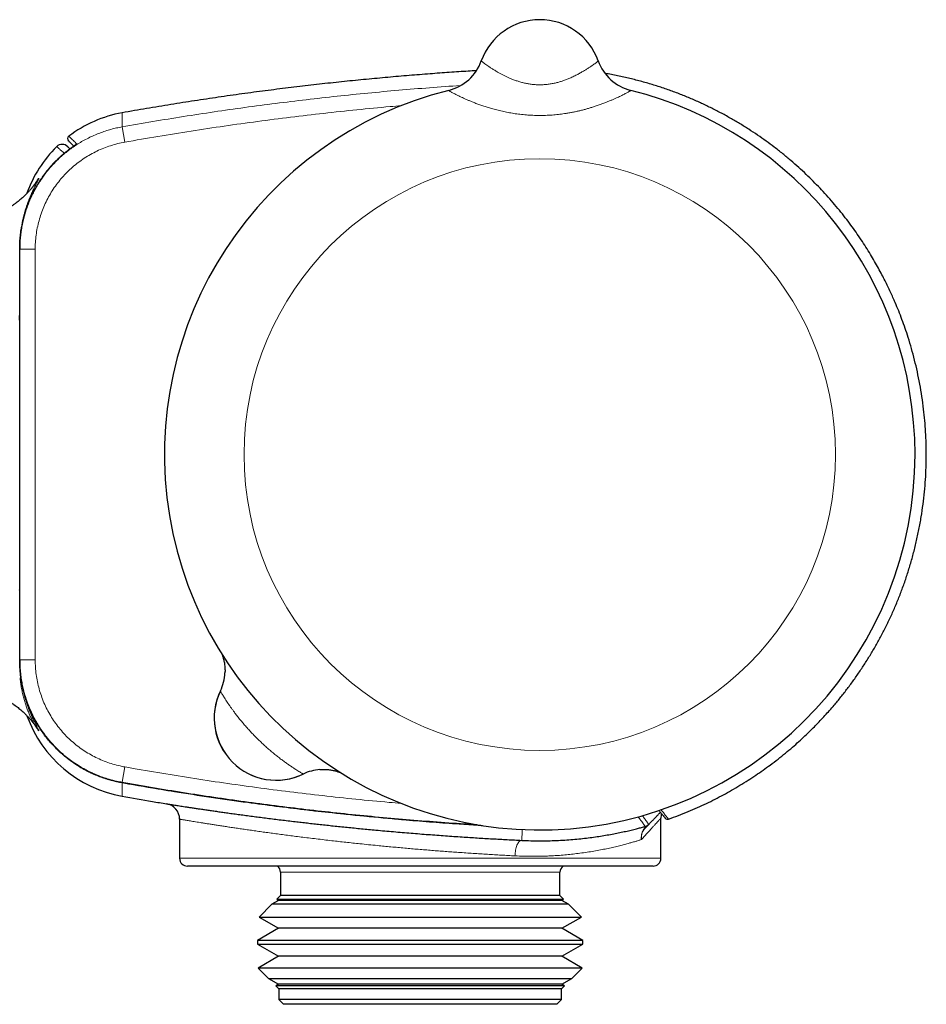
# Model space of a CAD drawing. Header units: millimetres. Extents: x 8 to 791, y 12 to 1717.
# Tile 141 of 256: x 684 to 743, y 911 to 974. Entities that reach past the tile are written whole.
import ezdxf

# ---------------------------------------------------------------- set-up
doc = ezdxf.new("R2010")
doc.units = ezdxf.units.MM

msp = doc.modelspace()

# ---------------------------------------------------------------- linework, layer by layer
at = {"color": 7, "linetype": 'Continuous', "lineweight": 30}
for p, q in [((714.13, 971.736), (714.13, 971.735)), ((721.662, 971.736), (721.662, 971.736)), ((721.662, 971.735), (721.662, 971.736)), ((721.662, 971.736), (721.662, 971.736)), ((687.558, 966.885), (687.558, 966.885)), ((688.059, 966.366), (688.064, 966.369)), ((684.396, 959.611), (684.396, 959.635)), ((684.396, 933.164), (684.396, 959.611)), ((684.396, 933.142), (684.396, 933.164)), ((694.696, 922.909), (694.696, 920.387)), ((725.696, 920.387), (725.696, 922.966)), ((710.196, 919.887), (695.196, 919.887)), ((701.196, 919.487), (701.196, 917.987)), ((725.196, 919.887), (710.196, 919.887)), ((719.196, 917.987), (719.196, 919.487)), ((700.643, 917.434), (699.816, 916.607)), ((701.072, 917.682), (700.643, 917.434)), ((701.062, 917.434), (700.643, 917.434)), ((701.196, 917.987), (700.957, 917.748)), ((700.957, 917.748), (701.072, 917.682)), ((700.957, 917.748), (719.435, 917.748)), ((719.749, 917.434), (701.062, 917.434)), ((701.472, 917.682), (701.072, 917.682)), ((701.591, 917.987), (701.196, 917.987)), ((719.32, 917.682), (701.472, 917.682)), ((719.196, 917.987), (701.591, 917.987)), ((719.435, 917.748), (719.196, 917.987)), ((719.32, 917.682), (719.435, 917.748)), ((719.749, 917.434), (719.32, 917.682)), ((720.576, 916.607), (719.749, 917.434)), ((699.816, 916.607), (701.072, 915.882)), ((699.816, 916.607), (720.576, 916.607)), ((719.32, 915.882), (720.576, 916.607)), ((701.072, 915.882), (699.718, 915.1)), ((701.472, 915.882), (701.072, 915.882)), ((719.32, 915.882), (701.472, 915.882)), ((720.673, 915.1), (719.32, 915.882)), ((699.718, 915.1), (699.718, 914.863)), ((700.178, 915.1), (699.718, 915.1)), ((699.718, 914.863), (701.072, 914.082)), ((699.718, 914.863), (720.673, 914.863)), ((720.673, 915.1), (700.178, 915.1)), ((719.32, 914.082), (720.673, 914.863)), ((720.673, 914.863), (720.673, 915.1)), ((701.072, 914.082), (699.759, 913.324)), ((701.472, 914.082), (701.072, 914.082)), ((719.32, 914.082), (701.472, 914.082)), ((720.632, 913.324), (719.32, 914.082)), ((699.759, 913.324), (700.431, 912.652)), ((700.217, 913.324), (699.759, 913.324)), ((720.632, 913.324), (700.217, 913.324)), ((719.96, 912.652), (720.632, 913.324)), ((700.431, 912.652), (701.072, 912.282)), ((700.431, 912.652), (719.96, 912.652)), ((719.32, 912.282), (719.96, 912.652)), ((701.072, 912.282), (700.9, 912.183)), ((700.9, 912.183), (701.096, 911.987)), ((701.308, 912.183), (700.9, 912.183)), ((701.472, 912.282), (701.072, 912.282)), ((701.096, 911.987), (701.096, 911.287)), ((701.495, 911.987), (701.096, 911.987)), ((719.491, 912.183), (701.308, 912.183)), ((719.32, 912.282), (701.472, 912.282)), ((719.296, 911.987), (701.495, 911.987)), ((719.296, 911.987), (719.491, 912.183)), ((719.296, 911.287), (719.296, 911.987)), ((719.491, 912.183), (719.32, 912.282)), ((701.096, 911.287), (701.396, 910.987)), ((701.495, 911.287), (701.096, 911.287)), ((719.296, 911.287), (701.495, 911.287)), ((718.996, 910.987), (719.296, 911.287)), ((701.782, 910.987), (701.396, 910.987)), ((718.996, 910.987), (701.782, 910.987))]:
    msp.add_line(p, q, dxfattribs=at)
at = {"color": 8, "linetype": 'Continuous', "lineweight": 0}
for p, q in [((712.033, 969.836), (712.033, 969.837)), ((723.758, 969.837), (723.759, 969.836)), ((690.994, 967.488), (691.169, 966.503)), ((688.082, 966.383), (688.062, 966.368)), ((684.396, 959.611), (685.396, 959.611)), ((685.396, 959.611), (685.396, 933.164)), ((685.396, 933.164), (684.396, 933.164)), ((697.327, 931.163), (697.324, 931.156)), ((691.169, 926.271), (690.994, 925.287)), ((690.994, 925.287), (690.994, 925.265)), ((694.696, 920.387), (710.196, 920.387)), ((710.196, 920.387), (725.696, 920.387)), ((701.591, 919.487), (701.196, 919.487)), ((719.196, 919.487), (701.591, 919.487))]:
    msp.add_line(p, q, dxfattribs=at)
at = {"color": 8, "linetype": 'Continuous', "lineweight": 0, "flags": 128}
for points in [[(687.265, 965.788), (687.319, 965.828), (687.352, 965.847)], [(687.265, 965.788), (687.268, 965.785), (687.271, 965.782)], [(690.994, 925.251), (690.995, 925.256), (690.996, 925.262)], [(716.738, 921.545), (716.701, 921.543), (716.664, 921.531), (716.628, 921.511), (716.592, 921.482), (716.556, 921.445), (716.522, 921.401), (716.49, 921.349), (716.459, 921.29), (716.43, 921.225), (716.404, 921.153), (716.38, 921.077), (716.358, 920.996), (716.34, 920.911), (716.324, 920.822), (716.312, 920.732), (716.303, 920.64), (716.298, 920.547)]]:
    msp.add_lwpolyline(points, dxfattribs=at)
at = {"color": 8, "linetype": 'Continuous', "lineweight": 0}
msp.add_circle((717.896, 946.387), 19.051, dxfattribs=at)
at = {"color": 7, "linetype": 'Continuous', "lineweight": 30}
for centre, radius, start, end in [((717.896, 970.387), 4, 19.69613, 160.30387), ((711.306, 972.748), 3, 284.03305, 340.29362), ((724.486, 972.748), 3, 199.70665, 255.96703), ((717.896, 946.387), 24.172, 104.03647, 0), ((717.896, 946.387), 24.172, 0, 75.96351), ((692.396, 960.514), 8, 100.08095, 127.21436), ((687.678, 966.726), 0.2, 127.1637, 225), ((687.133, 965.857), 0.5, 44.98688, 134.56593), ((692.396, 960.514), 8, 134.56851, 160.30389), ((694.622, 932.461), 3, 334.35654, 357.38596), ((700.925, 929.417), 4, 153.86517, 296.13483), ((700.926, 929.417), 4, 154.22595, 295.77405), ((692.396, 932.26), 8, 199.69282, 259.91905), ((703.969, 923.114), 3, 94.58144, 115.77404), ((693.696, 922.909), 1, 359.98021, 80.99033), ((726.696, 922.966), 1, 162.95803, 179.99514), ((726.131, 923.1), 0.2, 220.28522, 289.34598), ((695.196, 920.387), 0.5, 180, 270), ((725.196, 920.387), 0.5, 270, 0), ((700.696, 919.487), 0.5, 0, 53.1301), ((719.696, 919.487), 0.5, 126.8699, 180)]:
    msp.add_arc(centre, radius, start, end, dxfattribs=at)
at = {"color": 8, "linetype": 'Continuous', "lineweight": 0}
for centre, radius, start, end in [((711.306, 972.746), 2.999, 284.02642, 340.30229), ((724.486, 972.746), 2.999, 199.69777, 255.97355), ((724.558, 922.923), 0.5, 285.81904, 315.99996), ((724.622, 922.42), 0.107, 289.97286, 315.35158)]:
    msp.add_arc(centre, radius, start, end, dxfattribs=at)
for points, knots in [([(714.13, 971.735), (714.131, 971.733), (714.132, 971.728), (714.153, 971.708), (714.194, 971.673), (714.263, 971.619), (714.356, 971.55), (714.471, 971.467), (714.607, 971.373), (714.763, 971.27), (714.941, 971.157), (715.123, 971.048), (715.303, 970.946), (715.47, 970.856), (715.642, 970.769), (715.818, 970.685), (716.008, 970.602), (716.213, 970.519), (716.437, 970.44), (716.671, 970.367), (716.912, 970.306), (717.16, 970.256), (717.414, 970.22), (717.673, 970.198), (717.932, 970.192), (718.191, 970.202), (718.447, 970.228), (718.701, 970.268), (718.942, 970.321), (719.171, 970.382), (719.393, 970.453), (719.614, 970.533), (719.855, 970.632), (720.1, 970.744), (720.344, 970.867), (720.567, 970.99), (720.775, 971.111), (720.961, 971.227), (721.125, 971.333), (721.267, 971.43), (721.39, 971.516), (721.49, 971.59), (721.568, 971.649), (721.623, 971.694), (721.657, 971.725), (721.66, 971.732), (721.662, 971.735)], [0, 0, 0, 0, 0.019662, 0.039324, 0.065168, 0.091201, 0.117828, 0.144659, 0.170141, 0.195796, 0.221994, 0.248377, 0.267777, 0.287177, 0.305328, 0.323479, 0.341031, 0.36104, 0.381213, 0.401386, 0.421742, 0.441828, 0.462139, 0.48245, 0.503007, 0.52306, 0.543352, 0.563645, 0.58417, 0.602884, 0.621601, 0.642213, 0.662828, 0.689816, 0.715437, 0.741235, 0.767582, 0.794118, 0.819577, 0.845036, 0.870847, 0.897025, 0.922401, 0.947955, 0.973787, 1, 1, 1, 1]), ([(690.994, 967.488), (691.651, 967.603), (692.964, 967.833), (694.938, 968.152), (696.916, 968.454), (698.897, 968.736), (700.878, 968.997), (702.859, 969.239), (704.84, 969.461), (706.824, 969.663), (708.81, 969.846), (710.799, 970.007), (712.129, 970.108), (712.796, 970.149), (712.798, 970.149)], [0, 0, 0, 0, 0.091005, 0.18201, 0.273024, 0.364065, 0.455114, 0.54581, 0.636506, 0.727251, 0.817997, 0.908782, 0.999622, 1, 1, 1, 1]), ([(723.759, 969.836), (723.758, 969.834), (723.757, 969.83), (723.736, 969.813), (723.701, 969.79), (723.651, 969.76), (723.586, 969.722), (723.506, 969.678), (723.41, 969.627), (723.3, 969.57), (723.175, 969.507), (723.037, 969.44), (722.885, 969.369), (722.719, 969.294), (722.539, 969.215), (722.344, 969.133), (722.132, 969.048), (721.905, 968.962), (721.662, 968.875), (721.425, 968.796), (721.197, 968.724), (720.981, 968.66), (720.76, 968.599), (720.534, 968.542), (720.303, 968.488), (720.069, 968.438), (719.831, 968.393), (719.54, 968.344), (719.196, 968.296), (718.791, 968.255), (718.378, 968.228), (717.961, 968.217), (717.546, 968.223), (717.134, 968.244), (716.723, 968.281), (716.326, 968.332), (715.943, 968.395), (715.577, 968.467), (715.218, 968.551), (714.884, 968.639), (714.578, 968.728), (714.299, 968.817), (714.034, 968.909), (713.782, 969.001), (713.555, 969.09), (713.349, 969.174), (713.164, 969.253), (712.99, 969.331), (712.827, 969.406), (712.677, 969.478), (712.543, 969.544), (712.426, 969.604), (712.324, 969.658), (712.236, 969.705), (712.163, 969.747), (712.106, 969.781), (712.063, 969.808), (712.036, 969.828), (712.034, 969.834), (712.033, 969.836)], [0, 0, 0, 0, 0.014793, 0.029656, 0.044583, 0.059588, 0.074658, 0.089797, 0.105163, 0.120601, 0.136101, 0.151678, 0.167314, 0.183015, 0.199105, 0.215652, 0.232257, 0.249706, 0.267214, 0.285165, 0.29943, 0.31374, 0.328074, 0.342476, 0.3569, 0.371389, 0.3859, 0.40045, 0.423935, 0.447503, 0.471912, 0.496408, 0.520328, 0.54433, 0.568501, 0.59276, 0.615084, 0.637484, 0.659968, 0.68254, 0.701758, 0.720663, 0.739632, 0.758058, 0.776553, 0.792486, 0.808477, 0.824524, 0.840644, 0.856827, 0.873085, 0.888375, 0.903734, 0.919157, 0.934661, 0.950235, 0.965888, 0.982896, 1, 1, 1, 1]), ([(708.975, 968.851), (708.735, 968.831), (707.781, 968.751), (706.115, 968.588), (703.979, 968.362), (701.847, 968.111), (699.713, 967.838), (697.576, 967.541), (695.437, 967.219), (693.3, 966.876), (691.88, 966.627), (691.169, 966.503)], [0, 0, 0, 0, 0.040202, 0.15987, 0.279537, 0.398922, 0.518308, 0.638727, 0.759154, 0.87958, 1, 1, 1, 1]), ([(690.995, 968.391), (690.995, 968.389), (690.995, 968.385), (690.995, 968.358), (690.995, 968.315), (690.995, 968.259), (690.995, 968.19), (690.995, 968.109), (690.995, 968.019), (690.995, 967.89), (690.994, 967.713), (690.994, 967.563), (690.994, 967.488)], [0, 0, 0, 0, 0.083647, 0.167295, 0.250944, 0.334593, 0.418242, 0.501893, 0.585545, 0.669196, 0.834598, 1, 1, 1, 1]), ([(685.798, 964.131), (685.838, 964.191), (685.948, 964.353), (686.143, 964.605), (686.386, 964.897), (686.651, 965.184), (686.936, 965.463), (687.229, 965.724), (687.531, 965.966), (687.836, 966.188), (688.147, 966.394), (688.475, 966.588), (688.819, 966.771), (689.181, 966.941), (689.544, 967.089), (689.909, 967.218), (690.27, 967.327), (690.632, 967.418), (690.873, 967.465), (690.994, 967.488)], [0, 0, 0, 0, 0.034219, 0.092216, 0.150336, 0.213909, 0.27638, 0.339004, 0.398961, 0.459055, 0.517049, 0.575166, 0.63874, 0.701211, 0.763836, 0.823793, 0.883888, 0.941882, 1, 1, 1, 1]), ([(687.558, 966.885), (687.558, 966.885), (687.558, 966.884), (687.567, 966.876), (687.584, 966.86), (687.606, 966.838), (687.635, 966.811), (687.681, 966.767), (687.751, 966.7), (687.85, 966.605), (687.962, 966.498), (688.042, 966.421), (688.082, 966.383)], [0, 0, 0, 0, 0.052042, 0.124959, 0.197876, 0.270794, 0.343712, 0.416631, 0.562472, 0.708314, 0.854157, 1, 1, 1, 1]), ([(691.169, 966.503), (691.015, 966.473), (690.706, 966.411), (690.252, 966.28), (689.807, 966.12), (689.373, 965.931), (688.955, 965.714), (688.552, 965.468), (688.166, 965.195), (687.798, 964.896), (687.452, 964.574), (687.129, 964.231), (686.83, 963.865), (686.556, 963.48), (686.308, 963.077), (686.088, 962.658), (685.897, 962.227), (685.736, 961.783), (685.605, 961.329), (685.504, 960.866), (685.435, 960.398), (685.401, 959.979), (685.397, 959.717), (685.396, 959.611)], [0, 0, 0, 0, 0.048265, 0.096695, 0.145181, 0.193611, 0.241876, 0.29014, 0.33857, 0.387056, 0.435486, 0.48375, 0.532018, 0.580451, 0.62894, 0.677372, 0.72564, 0.773913, 0.82235, 0.870843, 0.919281, 0.967553, 1, 1, 1, 1]), ([(688.082, 966.383), (688.081, 966.382), (688.08, 966.381), (688.066, 966.371), (688.063, 966.369)], [0, 0, 0, 0, 0.825861, 1, 1, 1, 1]), ([(684.396, 959.649), (684.397, 959.76), (684.4, 959.983), (684.422, 960.317), (684.456, 960.651), (684.505, 960.983), (684.569, 961.315), (684.646, 961.645), (684.738, 961.973), (684.844, 962.295), (684.962, 962.612), (685.092, 962.92), (685.236, 963.223), (685.392, 963.521), (685.562, 963.813), (685.744, 964.098), (685.939, 964.378), (686.179, 964.691), (686.471, 965.033), (686.772, 965.344), (687.039, 965.595), (687.19, 965.724), (687.265, 965.788)], [0, 0, 0, 0, 0.047664, 0.095519, 0.143374, 0.19154, 0.239707, 0.288212, 0.336717, 0.385865, 0.43353, 0.481382, 0.529235, 0.577413, 0.625592, 0.673993, 0.722582, 0.771731, 0.843222, 0.914993, 0.957497, 1, 1, 1, 1]), ([(687.265, 965.788), (687.232, 965.817), (687.166, 965.875), (687.074, 965.957), (686.99, 966.031), (686.925, 966.088), (686.878, 966.129), (686.845, 966.159), (686.818, 966.182), (686.797, 966.2), (686.785, 966.211), (686.78, 966.215), (686.782, 966.214), (686.782, 966.214)], [0, 0, 0, 0, 0.1291256, 0.2582512, 0.387377, 0.5165031, 0.5968281, 0.6771532, 0.7574784, 0.8378039, 0.9181299, 0.9984561, 1, 1, 1, 1]), ([(685.381, 963.821), (685.384, 963.826), (685.404, 963.859), (685.445, 963.925), (685.501, 964.013), (685.554, 964.088), (685.594, 964.142), (685.622, 964.175), (685.636, 964.185), (685.636, 964.173), (685.622, 964.139), (685.597, 964.089), (685.567, 964.029), (685.534, 963.967), (685.497, 963.895), (685.454, 963.814), (685.407, 963.722), (685.356, 963.622), (685.303, 963.514), (685.248, 963.398), (685.189, 963.272), (685.127, 963.132), (685.061, 962.977), (684.993, 962.808), (684.925, 962.628), (684.858, 962.439), (684.791, 962.237), (684.728, 962.025), (684.668, 961.805), (684.612, 961.577), (684.56, 961.335), (684.51, 961.065), (684.464, 960.762), (684.428, 960.448), (684.415, 960.23), (684.409, 960.134)], [0, 0, 0, 0, 0.0044546, 0.0308189, 0.0718929, 0.1129992, 0.1542076, 0.1954496, 0.2368241, 0.2782331, 0.3197468, 0.3612953, 0.3900505, 0.4188169, 0.4467065, 0.4745961, 0.502526, 0.5304558, 0.556937, 0.5834182, 0.6099338, 0.6364494, 0.6652139, 0.6939902, 0.7218952, 0.7498001, 0.7777559, 0.8057116, 0.8322382, 0.8587647, 0.8853546, 0.9119443, 0.9433951, 0.9748871, 1, 1, 1, 1]), ([(684.359, 955.049), (684.372, 955.382), (684.392, 955.904), (684.395, 956.427), (684.396, 956.616)], [0, 0, 0, 0, 0.6376713, 1, 1, 1, 1]), ([(684.396, 936.386), (684.395, 936.552), (684.393, 936.886), (684.383, 937.317), (684.374, 937.581), (684.37, 937.679)], [0, 0, 0, 0, 0.386453, 0.772998, 1, 1, 1, 1]), ([(685.396, 933.164), (685.399, 933.006), (685.405, 932.692), (685.455, 932.221), (685.534, 931.755), (685.645, 931.295), (685.785, 930.844), (685.957, 930.404), (686.158, 929.977), (686.387, 929.563), (686.644, 929.165), (686.926, 928.787), (687.233, 928.428), (687.565, 928.091), (687.918, 927.776), (688.291, 927.486), (688.683, 927.222), (689.092, 926.986), (689.516, 926.778), (689.954, 926.598), (690.402, 926.448), (690.808, 926.34), (691.066, 926.291), (691.169, 926.271)], [0, 0, 0, 0, 0.048275, 0.096716, 0.145212, 0.193653, 0.241928, 0.290204, 0.338644, 0.387141, 0.435581, 0.483857, 0.53213, 0.580569, 0.629063, 0.677501, 0.725775, 0.774043, 0.822477, 0.870967, 0.919401, 0.967669, 1, 1, 1, 1]), ([(684.416, 932.52), (684.423, 932.432), (684.436, 932.255), (684.466, 932.004), (684.502, 931.761), (684.542, 931.533), (684.585, 931.318), (684.631, 931.115), (684.68, 930.921), (684.731, 930.738), (684.784, 930.564), (684.841, 930.386), (684.904, 930.203), (684.972, 930.021), (685.039, 929.852), (685.104, 929.696), (685.168, 929.55), (685.229, 929.417), (685.286, 929.296), (685.34, 929.185), (685.39, 929.085), (685.445, 928.978), (685.501, 928.87), (685.554, 928.77), (685.594, 928.692), (685.622, 928.636), (685.636, 928.602), (685.636, 928.59), (685.622, 928.6), (685.594, 928.633), (685.549, 928.692), (685.489, 928.78), (685.415, 928.896), (685.329, 929.041), (685.233, 929.214), (685.132, 929.412), (685.03, 929.631), (684.93, 929.866), (684.832, 930.123), (684.74, 930.396), (684.655, 930.688), (684.578, 930.995), (684.514, 931.31), (684.465, 931.63), (684.436, 931.855), (684.427, 931.985), (684.426, 932)], [0, 0, 0, 0, 0.016155, 0.032467, 0.048829, 0.065191, 0.080911, 0.096631, 0.112378, 0.128126, 0.143542, 0.158963, 0.178397, 0.19784, 0.216853, 0.235866, 0.254907, 0.273949, 0.292272, 0.310595, 0.328942, 0.347289, 0.375564, 0.403886, 0.432229, 0.460654, 0.489102, 0.517632, 0.546186, 0.574788, 0.606268, 0.637779, 0.669296, 0.700844, 0.732489, 0.764166, 0.793096, 0.822052, 0.849557, 0.877087, 0.902893, 0.928727, 0.953844, 0.975486, 0.997127, 1, 1, 1, 1]), ([(702.665, 925.815), (702.663, 925.816), (702.66, 925.817), (702.638, 925.829), (702.596, 925.852), (702.528, 925.893), (702.436, 925.948), (702.322, 926.018), (702.187, 926.103), (702.031, 926.204), (701.855, 926.321), (701.663, 926.453), (701.458, 926.6), (701.241, 926.76), (701.013, 926.936), (700.778, 927.124), (700.541, 927.323), (700.302, 927.53), (700.06, 927.75), (699.823, 927.975), (699.592, 928.204), (699.368, 928.435), (699.148, 928.672), (698.939, 928.907), (698.743, 929.136), (698.561, 929.359), (698.386, 929.58), (698.238, 929.774), (698.114, 929.943), (698.008, 930.09), (697.908, 930.233), (697.811, 930.375), (697.718, 930.515), (697.629, 930.651), (697.548, 930.779), (697.478, 930.891), (697.422, 930.985), (697.377, 931.06), (697.346, 931.114), (697.327, 931.149), (697.325, 931.154), (697.324, 931.156)], [0, 0, 0, 0, 0.018653, 0.037384, 0.063252, 0.089327, 0.115614, 0.142399, 0.169477, 0.19677, 0.224732, 0.252917, 0.280711, 0.308713, 0.337362, 0.36623, 0.394125, 0.422218, 0.450926, 0.479846, 0.507301, 0.534941, 0.563161, 0.591581, 0.618095, 0.644777, 0.671723, 0.699032, 0.718403, 0.737843, 0.758535, 0.779314, 0.800913, 0.825528, 0.850308, 0.875255, 0.900383, 0.92501, 0.949819, 0.974812, 1, 1, 1, 1]), ([(690.994, 925.287), (690.876, 925.309), (690.595, 925.363), (690.183, 925.471), (689.76, 925.606), (689.393, 925.745), (689.057, 925.89), (688.751, 926.039), (688.449, 926.201), (688.11, 926.403), (687.762, 926.637), (687.407, 926.905), (687.107, 927.157), (686.838, 927.405), (686.598, 927.647), (686.368, 927.9), (686.122, 928.192), (685.965, 928.407), (685.875, 928.53)], [0, 0, 0, 0, 0.058033, 0.138013, 0.20518, 0.272531, 0.327148, 0.381863, 0.437025, 0.492288, 0.572275, 0.639448, 0.706805, 0.761427, 0.816147, 0.871314, 0.926582, 1, 1, 1, 1]), ([(691.169, 926.271), (691.874, 926.148), (693.285, 925.901), (695.405, 925.561), (697.528, 925.241), (699.656, 924.944), (701.788, 924.67), (703.921, 924.419), (706.056, 924.192), (707.743, 924.027), (708.719, 923.945), (708.982, 923.923)], [0, 0, 0, 0, 0.119479, 0.238964, 0.35845, 0.477928, 0.597548, 0.717168, 0.836512, 0.955856, 1, 1, 1, 1]), ([(713.849, 922.56), (713.494, 922.582), (712.473, 922.643), (710.789, 922.767), (708.795, 922.93), (706.805, 923.113), (704.819, 923.316), (702.837, 923.538), (700.857, 923.78), (698.879, 924.041), (696.904, 924.322), (694.931, 924.623), (692.96, 924.943), (691.65, 925.172), (690.994, 925.287)], [0, 0, 0, 0, 0.046309, 0.133178, 0.220047, 0.306929, 0.393503, 0.480099, 0.566695, 0.653329, 0.739962, 0.826634, 0.913306, 1, 1, 1, 1]), ([(714.216, 922.501), (714.071, 922.509), (713.26, 922.554), (711.785, 922.657), (709.79, 922.809), (707.798, 922.983), (705.806, 923.176), (703.816, 923.389), (701.827, 923.622), (699.84, 923.876), (697.854, 924.148), (695.717, 924.464), (693.43, 924.826), (691.806, 925.11), (690.994, 925.251)], [0, 0, 0, 0, 0.0186486, 0.1041355, 0.1896137, 0.2751005, 0.3606129, 0.4461338, 0.5317482, 0.6173711, 0.7030195, 0.7886763, 0.8943302, 1, 1, 1, 1]), ([(690.994, 925.251), (690.994, 925.182), (690.994, 925.045), (690.995, 924.88), (690.995, 924.755), (690.995, 924.665), (690.995, 924.585), (690.995, 924.516), (690.995, 924.459), (690.995, 924.417), (690.995, 924.389), (690.995, 924.385), (690.995, 924.384)], [0, 0, 0, 0, 0.156404, 0.312808, 0.398706, 0.484604, 0.570502, 0.6564, 0.742299, 0.828199, 0.914099, 1, 1, 1, 1]), ([(724.506, 923.141), (724.52, 923.121), (724.559, 923.064), (724.621, 922.978), (724.698, 922.871), (724.774, 922.767), (724.835, 922.685), (724.876, 922.63), (724.903, 922.594), (724.913, 922.582), (724.917, 922.576)], [0, 0, 0, 0, 0.068431, 0.197156, 0.32588, 0.494408, 0.662936, 0.775291, 0.887645, 1, 1, 1, 1]), ([(725.714, 923.517), (725.748, 923.472), (725.812, 923.387), (725.902, 923.274), (725.982, 923.172), (726.055, 923.083), (726.116, 923.009), (726.163, 922.952), (726.187, 922.923), (726.197, 922.912), (726.196, 922.913), (726.196, 922.913)], [0, 0, 0, 0, 0.1384451, 0.2608381, 0.3832313, 0.5094743, 0.6357176, 0.7619625, 0.8882083, 0.9592346, 1, 1, 1, 1]), ([(716.298, 920.547), (716.153, 920.554), (715.863, 920.569), (715.421, 920.594), (714.974, 920.619), (714.522, 920.646), (714.065, 920.674), (713.603, 920.704), (713.138, 920.735), (712.683, 920.767), (712.241, 920.798), (711.812, 920.83), (711.381, 920.863), (710.947, 920.897), (710.511, 920.932), (710.072, 920.969), (709.634, 921.006), (709.194, 921.045), (708.753, 921.085), (708.312, 921.126), (707.871, 921.167), (707.39, 921.214), (706.87, 921.266), (706.344, 921.321), (705.855, 921.372), (705.402, 921.422), (704.953, 921.471), (704.484, 921.524), (703.999, 921.581), (703.498, 921.64), (703.005, 921.7), (702.53, 921.759), (702.074, 921.817), (701.637, 921.873), (701.209, 921.929), (700.79, 921.985), (700.382, 922.041), (699.984, 922.096), (699.598, 922.15), (699.223, 922.203), (698.861, 922.256), (698.512, 922.307), (698.179, 922.356), (697.861, 922.404), (697.556, 922.45), (697.264, 922.495), (696.987, 922.538), (696.724, 922.579), (696.475, 922.618), (696.242, 922.656), (696.024, 922.69), (695.822, 922.723), (695.637, 922.753), (695.468, 922.781), (695.315, 922.806), (695.179, 922.829), (695.059, 922.849), (694.955, 922.866), (694.869, 922.88), (694.8, 922.892), (694.747, 922.901), (694.713, 922.906), (694.696, 922.909), (694.698, 922.909), (694.698, 922.909)], [0, 0, 0, 0, 0.015347, 0.030708, 0.046119, 0.06153, 0.077, 0.092469, 0.107989, 0.123525, 0.137625, 0.151725, 0.165869, 0.180013, 0.19431, 0.208606, 0.222949, 0.237291, 0.251788, 0.266286, 0.280831, 0.295376, 0.314133, 0.332915, 0.348412, 0.363909, 0.379464, 0.395018, 0.413022, 0.431026, 0.449121, 0.467215, 0.484186, 0.501175, 0.518163, 0.535152, 0.552217, 0.569281, 0.586313, 0.603345, 0.620454, 0.637563, 0.654361, 0.671178, 0.687993, 0.704808, 0.721699, 0.738589, 0.755447, 0.772305, 0.78924, 0.806174, 0.822942, 0.839728, 0.856515, 0.873302, 0.890165, 0.907028, 0.923861, 0.940694, 0.957604, 0.974514, 0.991426, 1, 1, 1, 1]), ([(724.694, 922.442), (724.691, 922.446), (724.684, 922.455), (724.666, 922.478), (724.643, 922.508), (724.606, 922.556), (724.549, 922.633), (724.472, 922.736), (724.394, 922.843), (724.318, 922.948), (724.265, 923.024), (724.238, 923.064)], [0, 0, 0, 0, 0.078958, 0.157915, 0.236874, 0.315832, 0.473752, 0.631673, 0.752292, 0.872912, 1, 1, 1, 1]), ([(725.696, 922.966), (725.695, 922.965), (725.693, 922.963), (725.681, 922.95), (725.661, 922.927), (725.628, 922.891), (725.578, 922.837), (725.505, 922.757), (725.415, 922.658), (725.309, 922.542), (725.181, 922.403), (725.03, 922.237), (724.853, 922.043), (724.659, 921.83), (724.514, 921.672), (724.442, 921.593)], [0, 0, 0, 0, 0.054779, 0.109692, 0.164858, 0.220024, 0.300416, 0.380998, 0.462364, 0.543913, 0.624664, 0.717928, 0.811429, 0.905609, 1, 1, 1, 1]), ([(724.917, 922.576), (724.917, 922.575), (724.916, 922.574), (724.903, 922.56), (724.897, 922.554)], [0, 0, 0, 0, 0.54568, 1, 1, 1, 1]), ([(716.771, 922.246), (716.769, 922.218), (716.765, 922.123), (716.758, 921.971), (716.751, 921.813), (716.745, 921.692), (716.741, 921.601), (716.739, 921.564), (716.738, 921.545)], [0, 0, 0, 0, 0.086918, 0.296484, 0.506048, 0.670701, 0.835352, 1, 1, 1, 1]), ([(724.442, 921.593), (724.441, 921.604), (724.434, 921.659), (724.431, 921.767), (724.448, 921.917), (724.492, 922.066), (724.561, 922.204), (724.626, 922.281), (724.658, 922.32)], [0, 0, 0, 0, 0.037959, 0.203197, 0.400002, 0.602319, 0.798317, 1, 1, 1, 1]), ([(724.698, 922.345), (724.664, 922.306), (724.595, 922.227), (724.526, 922.097), (724.479, 921.969), (724.452, 921.848), (724.437, 921.722), (724.441, 921.636), (724.442, 921.593)], [0, 0, 0, 0, 0.195932, 0.397596, 0.545962, 0.696666, 0.848332, 1, 1, 1, 1]), ([(724.658, 922.32), (724.669, 922.332), (724.685, 922.349), (724.704, 922.371), (724.719, 922.39), (724.734, 922.413), (724.741, 922.431), (724.737, 922.444), (724.722, 922.448), (724.703, 922.444), (724.694, 922.442)], [0, 0, 0, 0, 0.062995, 0.090063, 0.160154, 0.232557, 0.387616, 0.545331, 0.772113, 1, 1, 1, 1]), ([(724.442, 921.593), (724.379, 921.573), (724.252, 921.534), (724.045, 921.471), (723.825, 921.408), (723.572, 921.337), (723.279, 921.259), (722.943, 921.174), (722.586, 921.09), (722.207, 921.007), (721.807, 920.927), (721.386, 920.851), (720.945, 920.779), (720.502, 920.716), (720.059, 920.662), (719.62, 920.616), (719.194, 920.58), (718.784, 920.553), (718.392, 920.534), (717.946, 920.52), (717.442, 920.514), (716.877, 920.521), (716.491, 920.538), (716.298, 920.547)], [0, 0, 0, 0, 0.040244, 0.080488, 0.120826, 0.161164, 0.212695, 0.264484, 0.316274, 0.368613, 0.420951, 0.473855, 0.526759, 0.579945, 0.62734, 0.674751, 0.722144, 0.761456, 0.800777, 0.840088, 0.893273, 0.946458, 1, 1, 1, 1])]:
    msp.add_open_spline(points, degree=3, knots=knots, dxfattribs=at)
at = {"color": 7, "linetype": 'Continuous', "lineweight": 30}
for points, knots in [([(713.811, 971.102), (713.638, 971.092), (713.058, 971.057), (712.064, 970.99), (710.794, 970.898), (709.475, 970.793), (708.106, 970.676), (706.716, 970.546), (705.306, 970.405), (703.876, 970.252), (702.425, 970.085), (700.954, 969.905), (699.462, 969.711), (697.949, 969.503), (696.425, 969.281), (694.89, 969.046), (693.343, 968.796), (692.043, 968.577), (691.259, 968.436), (690.996, 968.389)], [0, 0, 0, 0, 0.022565, 0.075848, 0.129933, 0.188776, 0.248546, 0.309248, 0.370886, 0.433465, 0.496993, 0.561475, 0.626921, 0.693339, 0.760739, 0.827903, 0.896035, 0.96515, 1, 1, 1, 1]), ([(726.197, 922.912), (726.408, 922.988), (726.829, 923.141), (727.447, 923.389), (728.048, 923.648), (728.627, 923.916), (729.185, 924.192), (729.723, 924.475), (730.257, 924.771), (730.786, 925.082), (731.308, 925.407), (731.806, 925.734), (732.281, 926.062), (732.76, 926.409), (733.239, 926.774), (733.717, 927.157), (734.165, 927.534), (734.584, 927.904), (734.975, 928.265), (735.332, 928.609), (735.661, 928.938), (735.969, 929.258), (736.27, 929.581), (736.568, 929.913), (736.911, 930.31), (737.298, 930.778), (737.722, 931.321), (738.138, 931.884), (738.543, 932.467), (738.937, 933.07), (739.316, 933.687), (739.678, 934.318), (740.023, 934.962), (740.353, 935.625), (740.668, 936.306), (740.965, 937.005), (741.243, 937.723), (741.503, 938.457), (741.742, 939.209), (741.959, 939.978), (742.155, 940.762), (742.326, 941.561), (742.472, 942.37), (742.591, 943.18), (742.683, 943.983), (742.747, 944.777), (742.786, 945.56), (742.8, 946.333), (742.789, 947.093), (742.757, 947.842), (742.702, 948.576), (742.623, 949.336), (742.517, 950.119), (742.382, 950.922), (742.224, 951.704), (742.045, 952.465), (741.847, 953.204), (741.643, 953.884), (741.437, 954.507), (741.233, 955.077), (741.019, 955.63), (740.823, 956.104), (740.647, 956.507), (740.491, 956.852), (740.321, 957.211), (740.137, 957.583), (739.934, 957.978), (739.71, 958.395), (739.463, 958.833), (739.196, 959.284), (738.908, 959.748), (738.599, 960.223), (738.273, 960.698), (737.931, 961.173), (737.574, 961.646), (737.193, 962.125), (736.788, 962.609), (736.373, 963.082), (735.947, 963.541), (735.513, 963.987), (735.057, 964.433), (734.578, 964.877), (734.075, 965.318), (733.548, 965.756), (733.014, 966.175), (732.472, 966.577), (731.925, 966.96), (731.358, 967.336), (730.769, 967.703), (730.159, 968.06), (729.534, 968.402), (728.893, 968.73), (728.238, 969.041), (727.564, 969.338), (726.869, 969.618), (726.155, 969.882), (725.421, 970.127), (724.669, 970.352), (723.898, 970.557), (723.11, 970.737), (722.51, 970.86), (722.172, 970.914), (722.104, 970.925)], [0, 0, 0, 0, 0.010299, 0.020507, 0.030481, 0.040221, 0.049726, 0.058996, 0.06803, 0.077695, 0.087074, 0.096167, 0.104972, 0.113491, 0.123237, 0.132576, 0.14151, 0.150036, 0.158156, 0.165868, 0.172766, 0.179441, 0.186178, 0.192985, 0.199863, 0.210228, 0.220748, 0.231425, 0.242257, 0.253246, 0.264389, 0.275393, 0.286545, 0.297844, 0.309291, 0.320886, 0.332629, 0.344518, 0.356555, 0.36874, 0.381072, 0.39355, 0.406163, 0.41868, 0.431015, 0.443168, 0.455139, 0.466929, 0.478536, 0.48996, 0.501202, 0.512261, 0.524933, 0.537355, 0.549529, 0.561454, 0.573129, 0.584554, 0.593959, 0.603188, 0.61224, 0.621117, 0.626643, 0.632405, 0.638456, 0.644797, 0.651428, 0.658777, 0.666453, 0.674453, 0.68278, 0.691431, 0.700408, 0.709169, 0.718218, 0.727555, 0.73718, 0.747093, 0.756353, 0.76585, 0.775584, 0.785555, 0.795761, 0.806203, 0.81688, 0.826874, 0.837065, 0.847453, 0.858038, 0.868819, 0.879796, 0.890676, 0.901741, 0.91299, 0.924423, 0.936039, 0.947838, 0.95982, 0.971983, 0.984328, 0.996855, 1, 1, 1, 1]), ([(688.063, 966.369), (688.057, 966.365), (688.042, 966.354), (687.999, 966.325), (687.939, 966.283), (687.866, 966.232), (687.782, 966.173), (687.691, 966.107), (687.595, 966.036), (687.53, 965.986), (687.497, 965.961)], [0, 0, 0, 0, 0.095111, 0.221565, 0.35049, 0.479442, 0.609223, 0.739018, 0.869509, 1, 1, 1, 1]), ([(687.88, 966.242), (687.861, 966.261), (687.806, 966.316), (687.726, 966.396), (687.657, 966.464), (687.613, 966.509), (687.585, 966.537), (687.562, 966.559), (687.547, 966.575), (687.538, 966.584), (687.538, 966.584), (687.538, 966.584)], [0, 0, 0, 0, 0.095022, 0.281383, 0.467743, 0.560915, 0.654088, 0.74726, 0.840433, 0.933606, 1, 1, 1, 1]), ([(688.06, 966.366), (688.06, 966.367), (688.063, 966.369), (688.063, 966.369), (688.062, 966.368), (688.059, 966.366), (688.057, 966.365)], [0, 0, 0, 0, 0.0940646, 0.3390746, 0.6711302, 1, 1, 1, 1]), ([(687.497, 965.961), (687.408, 965.89), (687.229, 965.748), (686.973, 965.521), (686.726, 965.284), (686.491, 965.037), (686.268, 964.782), (686.059, 964.522), (685.862, 964.256), (685.675, 963.98), (685.498, 963.693), (685.331, 963.394), (685.176, 963.088), (685.036, 962.777), (684.909, 962.462), (684.798, 962.147), (684.701, 961.83), (684.611, 961.49), (684.534, 961.132), (684.472, 960.755), (684.428, 960.384), (684.401, 960.01), (684.397, 959.76), (684.396, 959.635)], [0, 0, 0, 0, 0.046887, 0.09386, 0.14076, 0.187746, 0.233827, 0.279989, 0.324979, 0.370045, 0.416817, 0.463674, 0.510797, 0.55785, 0.604075, 0.650383, 0.695197, 0.740087, 0.794933, 0.845976, 0.89713, 0.948452, 1, 1, 1, 1]), ([(687.487, 966.211), (687.486, 966.211), (687.485, 966.212), (687.489, 966.208), (687.501, 966.197), (687.52, 966.177), (687.545, 966.152), (687.577, 966.12), (687.606, 966.092), (687.627, 966.071), (687.633, 966.064)], [0, 0, 0, 0, 0.0158, 0.1684, 0.321, 0.4736, 0.626201, 0.778803, 0.931405, 1, 1, 1, 1]), ([(685.417, 963.872), (685.417, 963.872), (685.418, 963.873), (685.416, 963.871), (685.411, 963.864), (685.404, 963.853), (685.393, 963.838), (685.38, 963.819), (685.364, 963.797), (685.346, 963.772), (685.326, 963.745), (685.303, 963.715), (685.278, 963.682), (685.25, 963.647), (685.22, 963.609), (685.188, 963.569), (685.152, 963.526), (685.113, 963.479), (685.07, 963.43), (685.024, 963.377), (684.972, 963.32), (684.915, 963.259), (684.852, 963.193), (684.781, 963.122), (684.703, 963.045), (684.615, 962.962), (684.516, 962.874), (684.407, 962.781), (684.287, 962.683), (684.157, 962.582), (684.017, 962.48), (683.868, 962.379), (683.712, 962.279), (683.549, 962.182), (683.382, 962.089), (683.209, 962.001), (683.033, 961.918), (682.853, 961.84), (682.67, 961.768), (682.484, 961.702), (682.296, 961.642), (682.105, 961.588), (681.913, 961.54), (681.719, 961.498), (681.523, 961.463), (681.327, 961.435), (681.129, 961.413), (680.923, 961.397), (680.734, 961.388), (680.612, 961.388), (680.563, 961.388)], [0, 0, 0, 0, 0.012167, 0.045751, 0.072291, 0.097285, 0.120251, 0.141326, 0.160672, 0.17847, 0.194909, 0.210181, 0.224471, 0.237965, 0.250839, 0.263267, 0.27542, 0.287469, 0.299533, 0.311771, 0.324357, 0.33747, 0.351294, 0.366014, 0.381813, 0.398859, 0.417283, 0.437149, 0.458429, 0.480992, 0.50463, 0.529108, 0.554208, 0.579756, 0.605622, 0.631712, 0.657964, 0.684333, 0.710787, 0.737306, 0.763874, 0.790481, 0.817118, 0.843779, 0.870461, 0.897159, 0.923871, 0.950595, 0.980355, 1, 1, 1, 1]), ([(684.396, 959.611), (684.397, 959.732), (684.401, 959.987), (684.429, 960.374), (684.477, 960.77), (684.543, 961.157), (684.627, 961.535), (684.727, 961.898), (684.842, 962.254), (684.976, 962.61), (685.13, 962.968), (685.307, 963.327), (685.498, 963.669), (685.662, 963.937), (685.766, 964.086), (685.798, 964.131)], [0, 0, 0, 0, 0.075332, 0.159392, 0.241995, 0.324801, 0.40408, 0.48354, 0.560223, 0.63707, 0.721122, 0.803717, 0.886516, 0.965788, 1, 1, 1, 1]), ([(697.412, 933.562), (697.413, 933.559), (697.423, 933.535), (697.442, 933.485), (697.469, 933.406), (697.499, 933.314), (697.528, 933.207), (697.556, 933.09), (697.58, 932.965), (697.6, 932.835), (697.613, 932.702), (697.621, 932.566), (697.623, 932.44), (697.62, 932.359), (697.619, 932.324)], [0, 0, 0, 0, 0.007492, 0.065062, 0.132012, 0.2097, 0.297672, 0.393414, 0.494051, 0.597681, 0.703221, 0.810029, 0.917707, 1, 1, 1, 1]), ([(685.875, 928.53), (685.867, 928.541), (685.775, 928.663), (685.618, 928.91), (685.417, 929.246), (685.246, 929.57), (685.099, 929.878), (684.965, 930.193), (684.827, 930.562), (684.7, 930.962), (684.59, 931.393), (684.514, 931.778), (684.459, 932.14), (684.423, 932.479), (684.4, 932.82), (684.397, 933.049), (684.396, 933.164)], [0, 0, 0, 0, 0.008265, 0.092741, 0.177449, 0.246141, 0.314956, 0.384334, 0.453838, 0.554429, 0.638905, 0.723613, 0.792304, 0.861119, 0.930496, 1, 1, 1, 1]), ([(684.396, 933.142), (684.398, 932.997), (684.403, 932.713), (684.438, 932.293), (684.49, 931.898), (684.559, 931.519), (684.641, 931.165), (684.737, 930.823), (684.854, 930.465), (684.996, 930.092), (685.167, 929.707), (685.348, 929.351), (685.538, 929.016), (685.732, 928.71), (685.936, 928.419), (686.165, 928.119), (686.423, 927.814), (686.712, 927.507), (687, 927.231), (687.29, 926.979), (687.575, 926.754), (687.864, 926.546), (688.179, 926.34), (688.523, 926.137), (688.897, 925.943), (689.261, 925.778), (689.618, 925.636), (689.962, 925.518), (690.302, 925.418), (690.644, 925.332), (690.876, 925.288), (690.994, 925.265)], [0, 0, 0, 0, 0.039122, 0.076171, 0.113221, 0.146429, 0.179638, 0.210773, 0.241908, 0.281029, 0.318079, 0.355129, 0.388337, 0.421545, 0.45268, 0.483815, 0.522938, 0.559988, 0.597039, 0.630248, 0.663456, 0.694592, 0.725728, 0.76485, 0.801901, 0.838951, 0.87216, 0.905369, 0.936505, 0.96764, 1, 1, 1, 1]), ([(690.994, 925.251), (690.863, 925.276), (690.601, 925.327), (690.217, 925.427), (689.841, 925.543), (689.48, 925.675), (689.129, 925.822), (688.792, 925.982), (688.455, 926.162), (688.121, 926.362), (687.791, 926.582), (687.475, 926.816), (687.177, 927.06), (686.895, 927.315), (686.63, 927.578), (686.372, 927.859), (686.122, 928.159), (685.884, 928.476), (685.663, 928.801), (685.463, 929.13), (685.281, 929.464), (685.118, 929.799), (684.967, 930.15), (684.831, 930.516), (684.711, 930.894), (684.61, 931.274), (684.531, 931.65), (684.474, 931.985), (684.452, 932.194), (684.443, 932.278)], [0, 0, 0, 0, 0.0388038, 0.077705, 0.1154458, 0.1532761, 0.1896363, 0.2260765, 0.2619056, 0.3007093, 0.3396104, 0.3773511, 0.4151813, 0.4515413, 0.4879814, 0.5238104, 0.5626151, 0.6015172, 0.6392588, 0.67709, 0.713451, 0.749892, 0.7857219, 0.8245269, 0.8634293, 0.9011713, 0.9390028, 0.9753641, 1, 1, 1, 1]), ([(680.563, 931.387), (680.577, 931.387), (680.658, 931.388), (680.806, 931.383), (681.007, 931.372), (681.207, 931.354), (681.405, 931.329), (681.601, 931.298), (681.796, 931.26), (681.988, 931.217), (682.178, 931.167), (682.366, 931.111), (682.55, 931.05), (682.732, 930.983), (682.909, 930.911), (683.083, 930.833), (683.254, 930.751), (683.419, 930.665), (683.58, 930.575), (683.735, 930.481), (683.885, 930.385), (684.027, 930.287), (684.162, 930.188), (684.289, 930.091), (684.406, 929.995), (684.514, 929.903), (684.611, 929.815), (684.699, 929.733), (684.778, 929.656), (684.849, 929.585), (684.913, 929.519), (684.97, 929.457), (685.021, 929.4), (685.068, 929.348), (685.11, 929.298), (685.149, 929.252), (685.185, 929.21), (685.217, 929.17), (685.247, 929.132), (685.274, 929.098), (685.299, 929.065), (685.321, 929.035), (685.342, 929.008), (685.36, 928.983), (685.376, 928.961), (685.389, 928.942), (685.401, 928.926), (685.409, 928.914), (685.414, 928.906), (685.417, 928.903), (685.417, 928.903), (685.417, 928.902)], [0, 0, 0, 0, 0.005589, 0.032683, 0.059691, 0.086609, 0.113434, 0.140162, 0.166786, 0.193301, 0.2197, 0.245974, 0.272113, 0.298104, 0.32393, 0.34957, 0.374999, 0.400178, 0.42506, 0.449579, 0.473643, 0.497136, 0.519907, 0.541785, 0.562596, 0.582198, 0.600516, 0.617556, 0.633397, 0.648171, 0.662038, 0.675171, 0.687746, 0.699936, 0.711912, 0.723839, 0.735864, 0.748116, 0.760758, 0.773956, 0.787876, 0.802691, 0.818577, 0.835717, 0.854292, 0.874485, 0.896469, 0.920397, 0.946396, 0.974547, 1, 1, 1, 1]), ([(703.73, 926.104), (703.767, 926.106), (703.847, 926.112), (703.971, 926.114), (704.099, 926.112), (704.226, 926.103), (704.349, 926.09), (704.47, 926.072), (704.586, 926.05), (704.697, 926.025), (704.8, 925.997), (704.894, 925.968), (704.977, 925.939), (705.033, 925.919), (705.061, 925.907), (705.067, 925.905)], [0, 0, 0, 0, 0.0813549, 0.1763388, 0.2701355, 0.3625827, 0.4534589, 0.5424432, 0.6290455, 0.7124859, 0.7915444, 0.864548, 0.9298658, 0.9868385, 1, 1, 1, 1]), ([(690.994, 925.265), (691.554, 925.167), (692.675, 924.97), (694.585, 924.656), (696.723, 924.326), (698.903, 924.016), (700.899, 923.753), (702.71, 923.531), (704.712, 923.304), (706.906, 923.079), (709.067, 922.884), (711.002, 922.728), (712.545, 922.618), (713.576, 922.55), (714.037, 922.524), (714.093, 922.521)], [0, 0, 0, 0, 0.073341, 0.146681, 0.249425, 0.352169, 0.430542, 0.508917, 0.58729, 0.690277, 0.793263, 0.866874, 0.940484, 0.992762, 1, 1, 1, 1]), ([(690.996, 924.385), (691.646, 924.269), (692.599, 924.101), (693.555, 923.947), (693.859, 923.899)], [0, 0, 0, 0, 0.682015, 1, 1, 1, 1]), ([(693.859, 923.896), (693.858, 923.896), (693.857, 923.896), (693.875, 923.893), (693.912, 923.888), (693.969, 923.879), (694.045, 923.867), (694.139, 923.852), (694.25, 923.834), (694.377, 923.815), (694.521, 923.792), (694.682, 923.767), (694.858, 923.74), (695.052, 923.711), (695.267, 923.678), (695.503, 923.642), (695.757, 923.605), (696.024, 923.565), (696.304, 923.524), (696.596, 923.481), (696.904, 923.437), (697.224, 923.391), (697.555, 923.345), (697.904, 923.296), (698.274, 923.245), (698.666, 923.192), (699.073, 923.138), (699.488, 923.083), (699.911, 923.028), (700.34, 922.973), (700.78, 922.918), (701.229, 922.863), (701.684, 922.808), (702.118, 922.756), (702.534, 922.707), (702.931, 922.662), (703.337, 922.616), (703.752, 922.57), (704.172, 922.524), (704.602, 922.478), (705.041, 922.432), (705.491, 922.386), (705.945, 922.34), (706.407, 922.295), (706.874, 922.25), (707.375, 922.203), (707.908, 922.154), (708.474, 922.104), (709.042, 922.056), (709.606, 922.009), (710.164, 921.964), (710.716, 921.921), (711.268, 921.879), (711.816, 921.84), (712.358, 921.802), (712.88, 921.766), (713.385, 921.733), (713.874, 921.703), (714.36, 921.673), (714.844, 921.645), (715.324, 921.618), (715.8, 921.593), (716.272, 921.568), (716.583, 921.553), (716.738, 921.545)], [0, 0, 0, 0, 0.009017, 0.025559, 0.042808, 0.060057, 0.077389, 0.09472, 0.111407, 0.128094, 0.144855, 0.161616, 0.177987, 0.194376, 0.211632, 0.228888, 0.246225, 0.263562, 0.280253, 0.296944, 0.313708, 0.330472, 0.346846, 0.363236, 0.380638, 0.398039, 0.415523, 0.433007, 0.44984, 0.466673, 0.483581, 0.500488, 0.517003, 0.533535, 0.547257, 0.560988, 0.574994, 0.588999, 0.603048, 0.617096, 0.631643, 0.64619, 0.660785, 0.675381, 0.690235, 0.705103, 0.722624, 0.740145, 0.757751, 0.775358, 0.792312, 0.809267, 0.8263, 0.843332, 0.859972, 0.87663, 0.891963, 0.907296, 0.922687, 0.938078, 0.953529, 0.96898, 0.98449, 1, 1, 1, 1]), ([(724.698, 922.345), (724.741, 922.39), (724.844, 922.496), (724.998, 922.654), (725.156, 922.817), (725.302, 922.967), (725.436, 923.105), (725.557, 923.229), (725.636, 923.31), (725.669, 923.345), (725.672, 923.348)], [0, 0, 0, 0, 0.103667, 0.248861, 0.394284, 0.53992, 0.685809, 0.835406, 0.985274, 1, 1, 1, 1]), ([(725.576, 923.472), (725.598, 923.443), (725.642, 923.386), (725.702, 923.309), (725.757, 923.241), (725.803, 923.183), (725.843, 923.134), (725.879, 923.091), (725.909, 923.054), (725.934, 923.023), (725.954, 923), (725.967, 922.984), (725.975, 922.974), (725.978, 922.971), (725.978, 922.971), (725.978, 922.971)], [0, 0, 0, 0, 0.103576, 0.206397, 0.300167, 0.387507, 0.469812, 0.548037, 0.630918, 0.709906, 0.785537, 0.858324, 0.928656, 0.988562, 1, 1, 1, 1]), ([(724.897, 922.554), (724.896, 922.553), (724.893, 922.549), (724.88, 922.535), (724.86, 922.514), (724.833, 922.486), (724.802, 922.454), (724.769, 922.42), (724.734, 922.383), (724.71, 922.358), (724.698, 922.345)], [0, 0, 0, 0, 0.057648, 0.225522, 0.393537, 0.560897, 0.688987, 0.816768, 0.908449, 1, 1, 1, 1]), ([(716.738, 921.545), (716.738, 921.545), (716.931, 921.536), (717.314, 921.522), (717.879, 921.514), (718.433, 921.519), (718.978, 921.536), (719.51, 921.564), (720.03, 921.602), (720.534, 921.65), (721.02, 921.705), (721.484, 921.767), (721.928, 921.835), (722.354, 921.907), (722.763, 921.984), (723.153, 922.063), (723.524, 922.145), (723.876, 922.228), (724.185, 922.305), (724.459, 922.377), (724.616, 922.42), (724.694, 922.442)], [0, 0, 0, 0, 0.000005, 0.055515, 0.111024, 0.167079, 0.223135, 0.279862, 0.33659, 0.393849, 0.451108, 0.507253, 0.563399, 0.619957, 0.676516, 0.733611, 0.790707, 0.848134, 0.905875, 0.952914, 1, 1, 1, 1])]:
    msp.add_open_spline(points, degree=3, knots=knots, dxfattribs=at)

doc.saveas('drawing.dxf')
